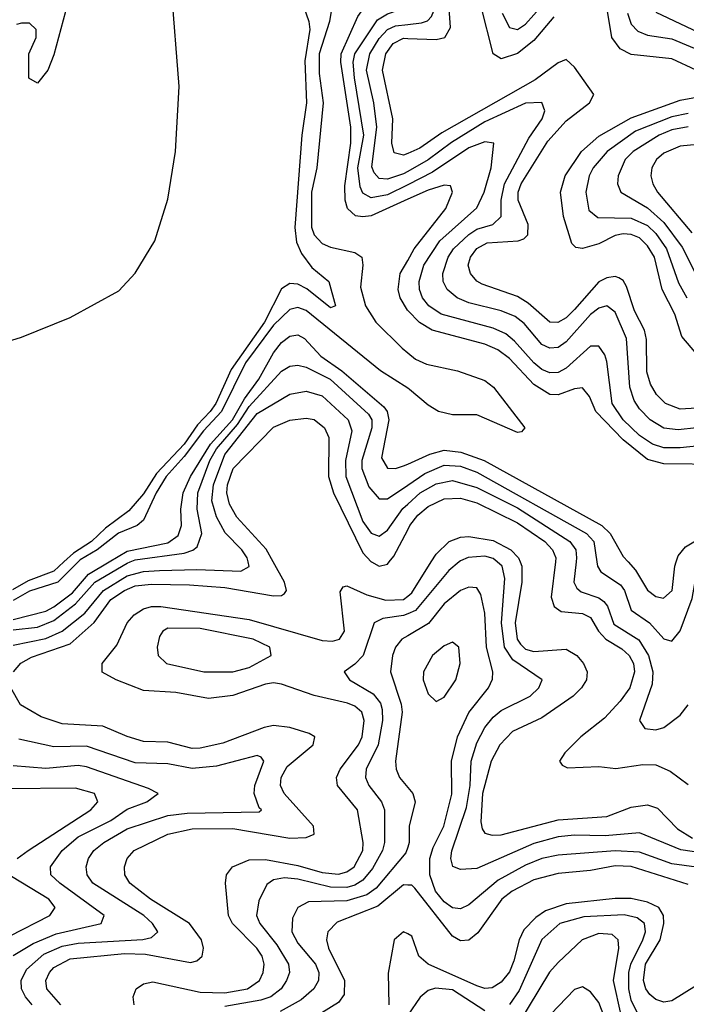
# Model space of a CAD drawing. Header units: inches. Extents: x 1308407 to 1441228, y 959628 to 1036311.
# Tile 192 of 256: x 1319046 to 1320685, y 1028912 to 1031334. Entities that reach past the tile are written whole.
import ezdxf

# ---------------------------------------------------------------- set-up
doc = ezdxf.new("R2010")
doc.units = ezdxf.units.IN
doc.header["$MEASUREMENT"] = 0
for name, color, linetype in [('B3012', 7, 'Continuous'), ('B3013', 7, 'Continuous'), ('B3022', 7, 'Continuous'), ('B3023', 7, 'Continuous')]:
    doc.layers.add(name, color=color, linetype=linetype)

msp = doc.modelspace()

# ---------------------------------------------------------------- linework, layer by layer
at = {"layer": 'B3012', "color": 5}
for points, elevation in [([(1319154.7, 1030000), (1319130, 1029977.3), (1319066.4, 1029953.6), (1319028.5, 1029931.5)], 2460), ([(1319189.4, 1030000), (1319139.7, 1029950), (1319070, 1029927.8), (1319030, 1029905)], 2480), ([(1319030, 1029858.2), (1319110, 1029878.9), (1319130, 1029889.2), (1319175.8, 1029924.2), (1319215.2, 1029970), (1319265.7, 1030000)], 2520), ([(1319030, 1029833), (1319090, 1029839.4), (1319130, 1029855.6), (1319182.9, 1029897.1), (1319230.5, 1029950), (1319310, 1029997), (1319317.6, 1030000)], 2540), ([(1319030, 1029795.2), (1319110, 1029811.5), (1319150.3, 1029829.7), (1319206.3, 1029873.7), (1319252.1, 1029930), (1319310, 1029965.5), (1319350, 1029976.2), (1319390, 1029978.8), (1319481.6, 1029981.6), (1319590, 1029977), (1319610, 1029988.9), (1319607.4, 1030000)], 2560), ([(1319030.5, 1029730), (1319048.7, 1029751.3), (1319074.5, 1029765.5), (1319170, 1029798.2), (1319229.3, 1029850.7), (1319270, 1029907.3), (1319303.9, 1029930), (1319330, 1029941.3), (1319370, 1029945.7), (1319463.5, 1029943.5), (1319550, 1029937.3), (1319670, 1029916.4), (1319690, 1029917.6), (1319697.4, 1029922.6), (1319702.1, 1029930), (1319697.4, 1029950), (1319669.5, 1030000)], 2580), ([(1319910.7, 1030000), (1319930, 1029989.7), (1319950, 1029994.8), (1319954.3, 1030000)], 2580), ([(1319327.5, 1028910), (1319324.8, 1028930), (1319332.5, 1028950), (1319350, 1028962.3), (1319373.3, 1028966.7), (1319490, 1028941.4), (1319550, 1028939.6), (1319605.9, 1028950), (1319635.9, 1028970), (1319644.7, 1028990), (1319647.2, 1029010), (1319642.2, 1029030), (1319629.4, 1029050), (1319569.2, 1029110), (1319559.5, 1029130), (1319552, 1029210), (1319554.6, 1029230), (1319569.5, 1029250), (1319610, 1029267.1), (1319650, 1029268.1), (1319730, 1029253.4), (1319790, 1029236), (1319830, 1029232), (1319850, 1029237.7), (1319868.3, 1029250), (1319889.8, 1029290), (1319890.6, 1029310), (1319876.7, 1029390), (1319827.8, 1029450), (1319824.6, 1029470), (1319833.9, 1029490), (1319879.1, 1029550), (1319887.7, 1029570), (1319892.6, 1029610), (1319887, 1029630), (1319870, 1029645), (1319852.4, 1029652.4), (1319770, 1029671.4), (1319690, 1029699.5), (1319670, 1029702.3), (1319650, 1029699.6), (1319570, 1029671.4), (1319510, 1029663.9), (1319430, 1029678.8), (1319350, 1029683.9), (1319282.8, 1029710), (1319248.6, 1029728.6), (1319248.8, 1029750), (1319284.5, 1029795.5), (1319310.1, 1029850), (1319327.6, 1029870), (1319350, 1029884.3), (1319370, 1029890.1), (1319393, 1029890), (1319610, 1029858.3), (1319790, 1029806.6), (1319814.9, 1029805.1), (1319832.1, 1029810), (1319844.5, 1029830), (1319833.9, 1029926.1), (1319841.2, 1029938.8), (1319850, 1029941.5), (1319899.2, 1029919.2), (1319946.3, 1029906.3), (1319990, 1029907.5), (1320000, 1029915.8)], 2620), ([(1320000, 1029872.2), (1319990, 1029868), (1319939, 1029861), (1319917.8, 1029850), (1319890.3, 1029769.7), (1319870, 1029748.2), (1319843.7, 1029730), (1319857.2, 1029710), (1319915.5, 1029675.5), (1319932.8, 1029652.8), (1319937.3, 1029637.3), (1319937.8, 1029610), (1319927.5, 1029550), (1319897.7, 1029490), (1319896.4, 1029470), (1319904.6, 1029450), (1319935.9, 1029410), (1319942.7, 1029390), (1319942.9, 1029310), (1319938.4, 1029290), (1319913.9, 1029246.1), (1319890, 1029216.7), (1319870, 1029204.4), (1319850, 1029199.3), (1319810, 1029199.5), (1319730, 1029219.4), (1319697.4, 1029222.6), (1319670, 1029217.8), (1319653.6, 1029206.4), (1319633.6, 1029166.4), (1319628.1, 1029130), (1319636.5, 1029110), (1319678.3, 1029058.3), (1319707.3, 1029010), (1319709.4, 1028990), (1319702.4, 1028970), (1319688.6, 1028950), (1319663.6, 1028930), (1319638.5, 1028921.5), (1319550, 1028906)], 2640), ([(1320000, 1029818.4), (1319985.9, 1029810), (1319969.8, 1029790.2), (1319962.3, 1029770), (1319958, 1029730), (1319984.4, 1029650), (1319986.3, 1029630), (1319970.1, 1029510.1), (1319971.3, 1029490), (1319980.1, 1029470), (1320000, 1029445.3)], 2660), ([(1319146.7, 1028910), (1319112.9, 1028950), (1319110.1, 1028970), (1319118.8, 1028990), (1319130, 1029001.8), (1319170, 1029023.2), (1319303.7, 1029036.3), (1319354.9, 1029034.9), (1319465.9, 1029014.1), (1319481.2, 1029018.8), (1319494.4, 1029030), (1319497.8, 1029050), (1319492.6, 1029070), (1319463.8, 1029110), (1319367.4, 1029170), (1319316.8, 1029210), (1319304.7, 1029230), (1319303.6, 1029250), (1319310.1, 1029270), (1319327.4, 1029290), (1319410, 1029330.4), (1319470, 1029343.4), (1319570, 1029344.1), (1319710, 1029320.5), (1319750, 1029322), (1319770.1, 1029330), (1319768.1, 1029350), (1319696.4, 1029430), (1319687.3, 1029450), (1319689, 1029470), (1319703.6, 1029496.4), (1319767.6, 1029550), (1319771.6, 1029570), (1319757.9, 1029577.9), (1319710, 1029593), (1319670, 1029597.3), (1319647.2, 1029592.8), (1319545.6, 1029554.4), (1319490, 1029542.1), (1319470, 1029541.3), (1319410, 1029556.5), (1319350, 1029558.5), (1319310, 1029570.1), (1319250, 1029596.2), (1319150, 1029601.4), (1319099, 1029619), (1319048.2, 1029648.2), (1319023.7, 1029690)], 2580), ([(1319076.6, 1028910), (1319060.1, 1028930), (1319050.6, 1028950), (1319049.3, 1028970), (1319062.5, 1028997.5), (1319105.3, 1029034.7), (1319150, 1029055), (1319190, 1029061.9), (1319348.9, 1029071.1), (1319370, 1029075.8), (1319385.6, 1029090), (1319372.6, 1029110), (1319351.2, 1029130), (1319225.5, 1029210), (1319211.8, 1029230), (1319209.7, 1029250), (1319215.4, 1029270), (1319228, 1029290), (1319252.4, 1029310), (1319310, 1029343.4), (1319410, 1029376.5), (1319457.8, 1029382.2), (1319635, 1029385), (1319640.8, 1029390), (1319634.9, 1029394.9), (1319622.2, 1029430), (1319624.4, 1029450), (1319646.6, 1029510), (1319639.7, 1029519.7), (1319630, 1029523.6), (1319530, 1029497.2), (1319470, 1029491.7), (1319410, 1029502.9), (1319330, 1029505.3), (1319210, 1029547.1), (1319130, 1029545.1), (1319044.1, 1029564.1)], 2560), ([(1319030, 1029031.6), (1319078.9, 1029061.1), (1319135.3, 1029084.7), (1319246.4, 1029110), (1319253.6, 1029130), (1319144.2, 1029210), (1319122.3, 1029230), (1319121.5, 1029250), (1319150.4, 1029290), (1319190, 1029323.7), (1319270, 1029364.2), (1319310, 1029391.8), (1319358.6, 1029410), (1319386, 1029430), (1319362.9, 1029442.9), (1319210, 1029495.9), (1319190, 1029498.9), (1319110, 1029491.4), (1319030, 1029498.7)], 2540), ([(1319039.3, 1029270), (1319067.1, 1029290), (1319220.5, 1029390), (1319238.3, 1029410), (1319230.2, 1029430), (1319183.4, 1029443.4), (1319010, 1029441.6)], 2520), ([(1320000, 1029298.1), (1319995.6, 1029284.4), (1319922.3, 1029197.7), (1319899.3, 1029180.7), (1319850, 1029166.4), (1319755.9, 1029164.1), (1319730.1, 1029149.9), (1319716.5, 1029123.5), (1319715.4, 1029090), (1319730, 1029061.6), (1319773.4, 1029010), (1319781.3, 1028990), (1319780.8, 1028970), (1319769.2, 1028950), (1319737.7, 1028922.3), (1319686.3, 1028893.7)], 2660), ([(1319020.9, 1029079.1), (1319120.1, 1029130), (1319133.4, 1029150), (1319117.5, 1029170), (1319025.7, 1029225.7)], 2520), ([(1320000, 1029205.1), (1319990, 1029205.3), (1319926.8, 1029153.2), (1319826.5, 1029113.5), (1319803.9, 1029090), (1319800.7, 1029070), (1319805.1, 1029050), (1319844.5, 1028970), (1319844, 1028936), (1319830, 1028915.8), (1319789.2, 1028890.8)], 2680), ([(1320000, 1029084.6), (1319990, 1029089.9), (1319966.6, 1029070), (1319952, 1028988), (1319953.7, 1028910)], 2720)]:
    msp.add_lwpolyline(points, dxfattribs=dict(at, elevation=elevation))
at = {"layer": 'B3012', "color": 5, "elevation": 2640}
msp.add_lwpolyline([(1319410, 1029836.9), (1319398, 1029830), (1319390, 1029816.9), (1319384.2, 1029790), (1319386.7, 1029770), (1319407.1, 1029750), (1319499.1, 1029730), (1319570, 1029729.4), (1319610, 1029739.9), (1319663.9, 1029770), (1319660.8, 1029790), (1319619.8, 1029810), (1319490, 1029836.4)], close=True, dxfattribs=at)
at = {"layer": 'B3013', "color": 5}
for points, elevation in [([(1320000, 1030892.3), (1319910, 1030852), (1319890, 1030848.8), (1319871.7, 1030851.7), (1319852, 1030870), (1319846.2, 1030890), (1319845.4, 1030925.4), (1319859.9, 1031030), (1319860.6, 1031070), (1319835.6, 1031230), (1319836.2, 1031250), (1319877.6, 1031342.4), (1319890, 1031359.6), (1319910, 1031373.3), (1319956.9, 1031390), (1319977.9, 1031410), (1320000, 1031462.8)], 2520), ([(1318930, 1030516.5), (1319050, 1030552.7), (1319170, 1030601.6), (1319290, 1030667.1), (1319330, 1030710.3), (1319378.3, 1030790), (1319410, 1030893), (1319429.2, 1031010), (1319438.3, 1031170), (1319419, 1031410)], 2460), ([(1319170, 1031398), (1319130, 1031248), (1319114.8, 1031210), (1319090, 1031178), (1319068.7, 1031190), (1319068, 1031250), (1319086, 1031290), (1319086, 1031310), (1319070, 1031326), (1319050, 1031326), (1319038, 1031322)], 2460), ([(1319742.9, 1031370), (1319757.2, 1031330), (1319759.1, 1031310), (1319747, 1031233), (1319751.2, 1031130), (1319739.9, 1031050), (1319722.6, 1030822.6), (1319727, 1030787), (1319738.7, 1030758.7), (1319764.6, 1030724.6), (1319806, 1030690), (1319822.3, 1030630), (1319810, 1030624.9), (1319751.8, 1030671.8), (1319730, 1030683.5), (1319710, 1030685.3), (1319690, 1030671.6), (1319648.2, 1030590), (1319566.1, 1030473.9), (1319527.9, 1030390), (1319514.4, 1030370), (1319482.9, 1030337.1), (1319450, 1030290), (1319382.7, 1030217.3), (1319350, 1030167.6), (1319313.9, 1030126.1), (1319257, 1030083), (1319222.2, 1030050), (1319178.4, 1030021.6), (1319154.7, 1030000)], 2460), ([(1319814.8, 1031374.8), (1319807.5, 1031330), (1319782.1, 1031250), (1319782.1, 1031202.1), (1319792.3, 1031130), (1319776.6, 1030970), (1319763.5, 1030910), (1319763.6, 1030823.6), (1319770, 1030804.9), (1319790, 1030783.5), (1319810, 1030774.3), (1319870, 1030761.2), (1319887.3, 1030750), (1319890.1, 1030730.1), (1319884, 1030676), (1319896.4, 1030630), (1319921.4, 1030590), (1319986.1, 1030526.1), (1320000, 1030514.7)], 2480), ([(1320000, 1030928), (1319950, 1030902.9), (1319910, 1030895.6), (1319890, 1030907.3), (1319882.8, 1030922.8), (1319877.6, 1030970), (1319892.5, 1031050), (1319869.1, 1031190.9), (1319865.8, 1031230), (1319869.7, 1031250), (1319925.8, 1031334.2), (1319950, 1031348.8), (1320000, 1031365.8)], 2540), ([(1320000, 1030960.9), (1319990, 1030955.3), (1319950, 1030941.7), (1319930, 1030943.8), (1319917.3, 1030957.3), (1319912.1, 1030972.1), (1319924.2, 1031070), (1319916.7, 1031130), (1319898.6, 1031210), (1319906.7, 1031250), (1319930, 1031288.3), (1319950.2, 1031309.8), (1319970, 1031318.9), (1320000, 1031322.3)], 2560), ([(1320000, 1031004.8), (1319990, 1031000.5), (1319966.5, 1031006.5), (1319961.3, 1031030), (1319963.3, 1031090), (1319938.2, 1031210), (1319946.1, 1031250), (1319964.5, 1031275.5), (1319990, 1031288.6), (1320000, 1031288.2)], 2580), ([(1320000, 1030618.6), (1319999.3, 1030619.3), (1319981.7, 1030650), (1319976.5, 1030670), (1319981.5, 1030710), (1320000, 1030742.1)], 2520), ([(1320000, 1030427.4), (1319933.5, 1030470), (1319750, 1030618.3), (1319730, 1030625.7), (1319710, 1030621.4), (1319670, 1030582.8), (1319601.1, 1030490), (1319542.5, 1030370), (1319497.5, 1030322.5), (1319450, 1030259.1), (1319406.1, 1030210), (1319381.3, 1030170), (1319350, 1030102.8), (1319334.7, 1030090), (1319288.9, 1030071.1), (1319236.4, 1030030), (1319194.7, 1030005.3), (1319189.4, 1030000)], 2480), ([(1319265.7, 1030000), (1319310, 1030026.3), (1319410, 1030047.2), (1319435.2, 1030064.8), (1319443.7, 1030090), (1319442.2, 1030130), (1319448, 1030170), (1319465.6, 1030210), (1319514.7, 1030290), (1319569.5, 1030350), (1319598.8, 1030401.2), (1319634.3, 1030450), (1319670, 1030514.3), (1319690, 1030539.8), (1319710, 1030555.9), (1319730, 1030558.8), (1319746.5, 1030550), (1319786.3, 1030506.3), (1319838.1, 1030470), (1319941.4, 1030381.4), (1319949.5, 1030370), (1319953.6, 1030350), (1319935.9, 1030255.9), (1319950, 1030231.1), (1319970, 1030229.9), (1319990, 1030236.1), (1320000, 1030240.6)], 2520), ([(1319317.6, 1030000), (1319330, 1030004.9), (1319450, 1030021.2), (1319471.4, 1030028.6), (1319482.5, 1030037.5), (1319493.6, 1030070), (1319482, 1030130), (1319483.6, 1030170), (1319513.8, 1030250), (1319530, 1030278.3), (1319581.8, 1030338.2), (1319610, 1030382.7), (1319690, 1030469.6), (1319710, 1030481.9), (1319730, 1030484.4), (1319750, 1030479.5), (1319809.2, 1030450), (1319903.6, 1030363.6), (1319911.6, 1030350), (1319912.2, 1030330), (1319887.5, 1030250), (1319887, 1030230), (1319904.7, 1030184.7), (1319930, 1030155.5), (1319950, 1030155.4), (1320000, 1030189.3)], 2540), ([(1319607.4, 1030000), (1319605.1, 1030010), (1319592, 1030030), (1319551.3, 1030071.3), (1319530, 1030111.1), (1319518.6, 1030150), (1319522.3, 1030190), (1319550, 1030264), (1319630, 1030365.5), (1319710, 1030413.1), (1319750, 1030420.4), (1319790, 1030409), (1319853.9, 1030350), (1319862.7, 1030322.7), (1319847.1, 1030250), (1319848.2, 1030210), (1319890, 1030099.4), (1319910, 1030070.7), (1319930, 1030063.4), (1319950, 1030077.8), (1319988.5, 1030131.5), (1320000, 1030142.1)], 2560), ([(1319669.5, 1030000), (1319651.7, 1030031.7), (1319579.7, 1030110), (1319562, 1030142), (1319555, 1030170), (1319556.9, 1030190), (1319570.9, 1030230), (1319670, 1030331.6), (1319710, 1030349.2), (1319750, 1030353.6), (1319770, 1030350.3), (1319795.5, 1030330), (1319806.5, 1030306.5), (1319805, 1030210), (1319817.3, 1030170), (1319890, 1030022.1), (1319910, 1030000.4), (1319910.7, 1030000)], 2580), ([(1319954.3, 1030000), (1319965.9, 1030014.1), (1320000, 1030079.2)], 2580)]:
    msp.add_lwpolyline(points, dxfattribs=dict(at, elevation=elevation))
at = {"layer": 'B3022', "color": 5}
for points, elevation in [([(1320000, 1029915.8), (1320010, 1029924.1), (1320057.8, 1030000)], 2620), ([(1320126.8, 1030000), (1320101.2, 1029978.8), (1320019.6, 1029880.4), (1320000, 1029872.2)], 2640), ([(1320750, 1029280), (1320672, 1029292), (1320570, 1029333.4), (1320485.7, 1029325.7), (1320410, 1029327.6), (1320370, 1029323.9), (1320310, 1029307.6), (1320170, 1029246.1), (1320130, 1029242.9), (1320110.9, 1029250.9), (1320106.1, 1029270), (1320109, 1029289), (1320144.4, 1029395.6), (1320153.5, 1029450), (1320156.4, 1029510), (1320170, 1029554.8), (1320190, 1029592.5), (1320210, 1029618.2), (1320230, 1029634.4), (1320301, 1029670), (1320322.9, 1029690), (1320330.8, 1029710), (1320259, 1029759), (1320238.4, 1029790), (1320230.5, 1029850), (1320239.3, 1029959.3), (1320232.1, 1029990), (1320219.9, 1030000)], 2640), ([(1320276.5, 1030000), (1320280.7, 1029990), (1320280.5, 1029950), (1320264.5, 1029850), (1320269, 1029810), (1320277.5, 1029797.5), (1320290, 1029785.5), (1320310, 1029779.6), (1320390, 1029785.7), (1320416.3, 1029770), (1320432.3, 1029750), (1320441.1, 1029730), (1320439.9, 1029710), (1320427.6, 1029690), (1320407, 1029670), (1320330, 1029616.6), (1320257.6, 1029582.4), (1320226.7, 1029550), (1320205.2, 1029510), (1320184.1, 1029430), (1320180.2, 1029360.2), (1320183, 1029343), (1320190, 1029332.7), (1320207.8, 1029327.8), (1320230, 1029328.6), (1320370, 1029365.7), (1320490, 1029373.5), (1320550, 1029396.9), (1320590, 1029402.4), (1320614.3, 1029394.3), (1320663.3, 1029343.3), (1320700.4, 1029320.4)], 2620), ([(1320363.4, 1030000), (1320353, 1029913), (1320359.9, 1029890), (1320377.7, 1029877.7), (1320430, 1029872.9), (1320450, 1029862.9), (1320469.6, 1029829.6), (1320487.4, 1029810), (1320526.5, 1029786.5), (1320544.8, 1029770), (1320555.3, 1029750), (1320557.9, 1029730), (1320546.5, 1029690), (1320522.9, 1029657.1), (1320484.3, 1029615.7), (1320425.8, 1029570), (1320386.6, 1029530), (1320373.3, 1029510), (1320380, 1029500), (1320393.4, 1029493.4), (1320470, 1029496.6), (1320512.1, 1029492.1), (1320578.1, 1029501.9), (1320610, 1029500.9), (1320645.2, 1029485.2), (1320690, 1029452.3)], 2580), ([(1320414.4, 1030000), (1320408.7, 1029950), (1320415.7, 1029935.7), (1320426.7, 1029926.7), (1320470, 1029911.8), (1320482.8, 1029902.8), (1320491.4, 1029891.4), (1320506.6, 1029846.6), (1320568.6, 1029808.6), (1320592.5, 1029770), (1320602.5, 1029730), (1320601, 1029699), (1320569.9, 1029610), (1320582.9, 1029590), (1320610, 1029586.5), (1320630, 1029592.8), (1320670, 1029622.9), (1320690, 1029648.2)], 2560), ([(1320465.4, 1030000), (1320466.9, 1029990), (1320475.3, 1029975.3), (1320523.7, 1029943.7), (1320533, 1029930), (1320550, 1029881.3), (1320594.3, 1029850), (1320630, 1029810.5), (1320650, 1029805.2), (1320670, 1029830.6), (1320699.4, 1029910), (1320710.4, 1029969.6), (1320730, 1029996.7), (1320745.9, 1030000)], 2540), ([(1320542.2, 1030000), (1320560, 1029980), (1320590, 1029930.4), (1320610, 1029915), (1320628.8, 1029911.2), (1320650.5, 1029929.5), (1320657.3, 1029990), (1320660.4, 1030000)], 2520), ([(1320710, 1029248.8), (1320650, 1029256.8), (1320570, 1029285.7), (1320510, 1029289), (1320370, 1029278.5), (1320330, 1029270.4), (1320290, 1029254.3), (1320222.9, 1029217.1), (1320150, 1029156), (1320130, 1029146.5), (1320110, 1029149.2), (1320090, 1029163.5), (1320068.7, 1029190), (1320054.4, 1029230), (1320054.5, 1029270), (1320062.6, 1029297.4), (1320089, 1029350), (1320108.7, 1029428.7), (1320107.7, 1029510), (1320122.3, 1029570), (1320150.7, 1029629.3), (1320199, 1029690), (1320208.7, 1029711.3), (1320209.2, 1029730), (1320194, 1029790), (1320190, 1029874), (1320180, 1029920), (1320170, 1029936.5), (1320150, 1029937.7), (1320130, 1029929.5), (1320090, 1029896.7), (1320051.2, 1029848.8), (1320000, 1029818.4)], 2660), ([(1320000, 1029445.3), (1320012.4, 1029430), (1320018.1, 1029410), (1320003.6, 1029350), (1320003.8, 1029310), (1320000, 1029298.1)], 2660), ([(1320690, 1029206.4), (1320550, 1029250.5), (1320510, 1029252.2), (1320450, 1029241.1), (1320370, 1029233.8), (1320310, 1029217.9), (1320257.1, 1029190), (1320231.6, 1029170), (1320172.9, 1029087.1), (1320150, 1029069.2), (1320130, 1029067.9), (1320110, 1029079.2), (1320017.5, 1029197.5), (1320010, 1029204.8), (1320000, 1029205.1)], 2680), ([(1320710, 1028957.8), (1320650, 1028919.9), (1320630, 1028916.7), (1320610, 1028923.1), (1320595.4, 1028935.4), (1320585.4, 1028950), (1320579.6, 1028970), (1320584.7, 1029010), (1320620.8, 1029070), (1320630.3, 1029110), (1320629.5, 1029130), (1320618, 1029150), (1320590, 1029163.2), (1320550, 1029171.8), (1320510, 1029172.3), (1320390, 1029159), (1320338.6, 1029141.4), (1320315, 1029125), (1320285.5, 1029094.5), (1320273.8, 1029070), (1320261.4, 1029018.6), (1320250, 1028991.5), (1320230, 1028966.2), (1320207.8, 1028952.2), (1320190, 1028950.5), (1320170, 1028957), (1320050.3, 1029010.3), (1320027.2, 1029030), (1320010, 1029079.3), (1320000, 1029084.6)], 2720), ([(1320570, 1028879.7), (1320550, 1028922.1), (1320543.7, 1028950), (1320543.8, 1028990), (1320548.4, 1029010), (1320578.6, 1029070), (1320585.1, 1029090), (1320582.4, 1029110), (1320564.4, 1029124.4), (1320532, 1029132), (1320433, 1029127), (1320373.9, 1029110), (1320330, 1029070.7), (1320274.4, 1028945.6), (1320250, 1028911)], 2740), ([(1320524.7, 1028884.7), (1320506.4, 1028970), (1320518.9, 1029050), (1320517.8, 1029070), (1320503, 1029083), (1320470, 1029085.9), (1320429.4, 1029070), (1320370, 1029014.6), (1320349.1, 1028990.9), (1320270, 1028860.5)], 2760), ([(1320190, 1028895.3), (1320110, 1028947.1), (1320068.4, 1028951.6), (1320050, 1028945.9), (1320030.7, 1028929.3), (1320000, 1028884.9)], 2740), ([(1320502.9, 1028830), (1320470, 1028916), (1320450, 1028942.6), (1320430, 1028954.4), (1320410, 1028948.1), (1320273.9, 1028806.1)], 2780)]:
    msp.add_lwpolyline(points, dxfattribs=dict(at, elevation=elevation))
at = {"layer": 'B3022', "color": 5, "elevation": 2680}
msp.add_lwpolyline([(1320110, 1029802.4), (1320090, 1029793.7), (1320061.4, 1029770), (1320039.1, 1029730), (1320038.4, 1029710), (1320050, 1029675.3), (1320070, 1029656.5), (1320090, 1029667.1), (1320118.8, 1029710), (1320129, 1029750), (1320125.7, 1029790)], close=True, dxfattribs=at)
at = {"layer": 'B3023', "color": 5}
for points, elevation in [([(1320000, 1031288.2), (1320070, 1031285.7), (1320091.1, 1031290), (1320105.3, 1031314.7), (1320098.5, 1031410), (1320108.4, 1031450), (1320201.9, 1031558.1), (1320236.4, 1031590), (1320243.3, 1031610), (1320228.9, 1031630), (1320170, 1031657.1), (1320065.7, 1031654.3), (1320000, 1031639.3)], 2580), ([(1320000, 1031322.3), (1320033.8, 1031326.2), (1320048.6, 1031331.4), (1320058.3, 1031341.7), (1320064.3, 1031355.7), (1320065.4, 1031410), (1320074.2, 1031450), (1320095.6, 1031484.4), (1320153.8, 1031550), (1320174.1, 1031590), (1320159.3, 1031610), (1320090, 1031620.5), (1320050, 1031618.2), (1320000, 1031602.4)], 2560), ([(1320359.1, 1031340.9), (1320310, 1031282.6), (1320270, 1031250.8), (1320230, 1031238.1), (1320210.4, 1031250.4), (1320179.9, 1031370)], 2620), ([(1320232.1, 1031350), (1320250, 1031315.1), (1320270, 1031310.1), (1320290, 1031322.8), (1320330.9, 1031369.1)], 2640), ([(1320709.5, 1031210), (1320650, 1031237.9), (1320550, 1031248.9), (1320522.6, 1031262.6), (1320502.4, 1031290), (1320489.2, 1031370)], 2620), ([(1320540.8, 1031350), (1320550, 1031323.6), (1320565.9, 1031305.9), (1320590, 1031296.3), (1320650, 1031287.2), (1320730, 1031253.2)], 2640), ([(1320610, 1031352.8), (1320730, 1031296.1)], 2660), ([(1320710, 1030378.7), (1320670, 1030375.6), (1320634, 1030390), (1320611.7, 1030411.7), (1320597.1, 1030437.1), (1320588, 1030468), (1320587.1, 1030547.1), (1320582, 1030570), (1320557.9, 1030617.9), (1320537.9, 1030677.9), (1320530, 1030692.8), (1320518.9, 1030698.9), (1320510, 1030702.1), (1320490, 1030699.3), (1320470, 1030689.2), (1320410, 1030620.9), (1320390, 1030601), (1320369.1, 1030589.1), (1320349.8, 1030589.8), (1320296.4, 1030636.4), (1320270, 1030653.5), (1320183.1, 1030683.1), (1320170, 1030690.7), (1320154.2, 1030710), (1320149.1, 1030730), (1320154.9, 1030750), (1320170, 1030771.2), (1320195.2, 1030784.8), (1320271.5, 1030790), (1320285.4, 1030794.6), (1320295.4, 1030804.6), (1320296.2, 1030830), (1320271.9, 1030890), (1320272, 1030910), (1320279.4, 1030930), (1320344.9, 1031035.1), (1320390, 1031085.4), (1320446.9, 1031130), (1320458, 1031150), (1320410, 1031217.7), (1320390, 1031236.2), (1320370, 1031227.8), (1320313.4, 1031186.6), (1320084.2, 1031055.8), (1320030, 1031017.8), (1320000, 1031004.8)], 2580), ([(1320710, 1030330.3), (1320664.8, 1030324.8), (1320630, 1030329), (1320596, 1030350), (1320570, 1030377.1), (1320557.4, 1030397.4), (1320546.2, 1030430), (1320538.2, 1030550), (1320510, 1030614.6), (1320490.1, 1030630.1), (1320470, 1030624.5), (1320450, 1030609.1), (1320390, 1030541.4), (1320370, 1030527.8), (1320350, 1030525.7), (1320330, 1030535), (1320286.3, 1030586.3), (1320264.2, 1030604.2), (1320230, 1030617.8), (1320150, 1030637.4), (1320122.1, 1030650), (1320096.9, 1030670), (1320087.2, 1030690), (1320086.1, 1030710), (1320099.3, 1030750), (1320112.4, 1030770), (1320150, 1030806), (1320170, 1030818.6), (1320209.6, 1030830.4), (1320230, 1030849.9), (1320230, 1030890), (1320238.5, 1030930), (1320297.7, 1031042.3), (1320330.8, 1031090), (1320337.4, 1031110), (1320330.1, 1031130.1), (1320290, 1031128.7), (1320190, 1031082.9), (1320107.7, 1031032.3), (1320050, 1030989.1), (1320000, 1030960.9)], 2560), ([(1320710.9, 1030510.9), (1320674.6, 1030554.6), (1320657.1, 1030610), (1320626.2, 1030670), (1320606.9, 1030750), (1320590, 1030777.8), (1320570, 1030797.2), (1320550, 1030806), (1320530, 1030807.6), (1320510, 1030803.2), (1320470, 1030782.8), (1320430, 1030771.6), (1320413.3, 1030773.3), (1320403.4, 1030783.4), (1320383.6, 1030850), (1320376.1, 1030910), (1320387.4, 1030950), (1320427.8, 1031010), (1320470, 1031047.6), (1320550, 1031092.9), (1320670, 1031136.4), (1320732.3, 1031147.7)], 2620), ([(1320690, 1031103.4), (1320650, 1031095.6), (1320559.9, 1031060.1), (1320490.7, 1031010), (1320456.1, 1030970), (1320446, 1030950), (1320437.8, 1030910), (1320445.6, 1030865.6), (1320467.6, 1030847.6), (1320550, 1030845.8), (1320590, 1030828.2), (1320610, 1030807.9), (1320636.2, 1030770), (1320666.4, 1030686.4), (1320686.5, 1030650)], 2640), ([(1320690, 1031070.8), (1320650, 1031063.2), (1320618.3, 1031050), (1320554.9, 1031010), (1320535.2, 1030990), (1320517.6, 1030950), (1320515.9, 1030930), (1320523.9, 1030910), (1320590, 1030871.3), (1320630, 1030835.4), (1320674.9, 1030774.9), (1320714.9, 1030694.9)], 2660), ([(1320750, 1030289.1), (1320670, 1030280.4), (1320630, 1030280.9), (1320601.9, 1030290), (1320570, 1030311.1), (1320529.8, 1030350), (1320503, 1030390), (1320490, 1030493.1), (1320484.8, 1030510), (1320470, 1030531.3), (1320450, 1030531), (1320390, 1030476.6), (1320370, 1030466.3), (1320350, 1030465.1), (1320330, 1030473.5), (1320310, 1030489.5), (1320263, 1030543), (1320241.4, 1030561.4), (1320210, 1030575.5), (1320082, 1030610), (1320052.1, 1030630), (1320036.8, 1030650), (1320029.2, 1030670), (1320027.9, 1030690), (1320039.7, 1030730), (1320079.2, 1030790), (1320170, 1030871.1), (1320187.9, 1030910), (1320205.2, 1030970), (1320211.6, 1031030), (1320190, 1031033.5), (1320150, 1031018.9), (1320061.3, 1030958.7), (1320000, 1030928)], 2540), ([(1320712.7, 1031027.3), (1320670, 1031023.3), (1320630, 1031005.7), (1320612.2, 1030990), (1320600.3, 1030970), (1320598.1, 1030950), (1320602.5, 1030930), (1320614, 1030910), (1320698.4, 1030810)], 2680), ([(1320000, 1030742.1), (1320016.1, 1030770), (1320094, 1030870), (1320110.6, 1030910), (1320105.2, 1030925.2), (1320090, 1030926.8), (1320050, 1030914.7), (1320000, 1030892.3)], 2520), ([(1320770, 1030239.8), (1320630, 1030241.1), (1320590, 1030252.4), (1320530, 1030300.6), (1320462.6, 1030370), (1320446.9, 1030406.9), (1320430, 1030428.5), (1320410, 1030426.1), (1320370, 1030411.4), (1320350, 1030412.2), (1320310, 1030436.6), (1320250, 1030500.4), (1320222.1, 1030522.1), (1320190, 1030535.9), (1320060.6, 1030570), (1320029.3, 1030589.3), (1320000, 1030618.6)], 2520), ([(1320000, 1030514.7), (1320019.1, 1030499.1), (1320046.4, 1030486.4), (1320122.6, 1030470), (1320190, 1030446.6), (1320211.3, 1030430), (1320288.2, 1030330), (1320279.9, 1030320.1), (1320270, 1030318.3), (1320170, 1030362.2), (1320110, 1030362.2), (1320075.6, 1030370), (1320050, 1030385.6), (1320004.5, 1030424.5), (1320000, 1030427.4)], 2480), ([(1320000, 1030240.6), (1320054.7, 1030265.3), (1320090, 1030274.9), (1320130.5, 1030270.5), (1320187.9, 1030250), (1320477.3, 1030090), (1320497.9, 1030070), (1320530, 1030013.7), (1320542.2, 1030000)], 2520), ([(1320000, 1030189.3), (1320042.2, 1030217.8), (1320090, 1030238.2), (1320130, 1030235.6), (1320170, 1030220.7), (1320439.8, 1030070), (1320457.6, 1030050), (1320465.4, 1030000)], 2540), ([(1320000, 1030142.1), (1320030.4, 1030170), (1320070, 1030192.5), (1320110, 1030200.2), (1320170, 1030182.9), (1320270, 1030133.4), (1320398.7, 1030050), (1320413.5, 1030030), (1320415.5, 1030010), (1320414.4, 1030000)], 2560), ([(1320000, 1030079.2), (1320005.6, 1030090), (1320025.2, 1030114.8), (1320050, 1030136.4), (1320090, 1030155), (1320130, 1030156.8), (1320170, 1030145.6), (1320270, 1030096.4), (1320337.3, 1030050), (1320355.8, 1030030), (1320364.6, 1030010), (1320363.4, 1030000)], 2580), ([(1320057.8, 1030000), (1320070, 1030019.4), (1320102.4, 1030050), (1320130, 1030060.9), (1320150, 1030062.3), (1320210, 1030052.6), (1320253.3, 1030030), (1320272.4, 1030010), (1320276.5, 1030000)], 2620), ([(1320660.4, 1030000), (1320665.1, 1030014.9), (1320683.2, 1030036.8), (1320707.9, 1030052.1)], 2520), ([(1320219.9, 1030000), (1320210, 1030008.1), (1320190, 1030013.9), (1320148.8, 1030011.2), (1320130, 1030002.6), (1320126.8, 1030000)], 2640)]:
    msp.add_lwpolyline(points, dxfattribs=dict(at, elevation=elevation))

doc.saveas('drawing.dxf')
